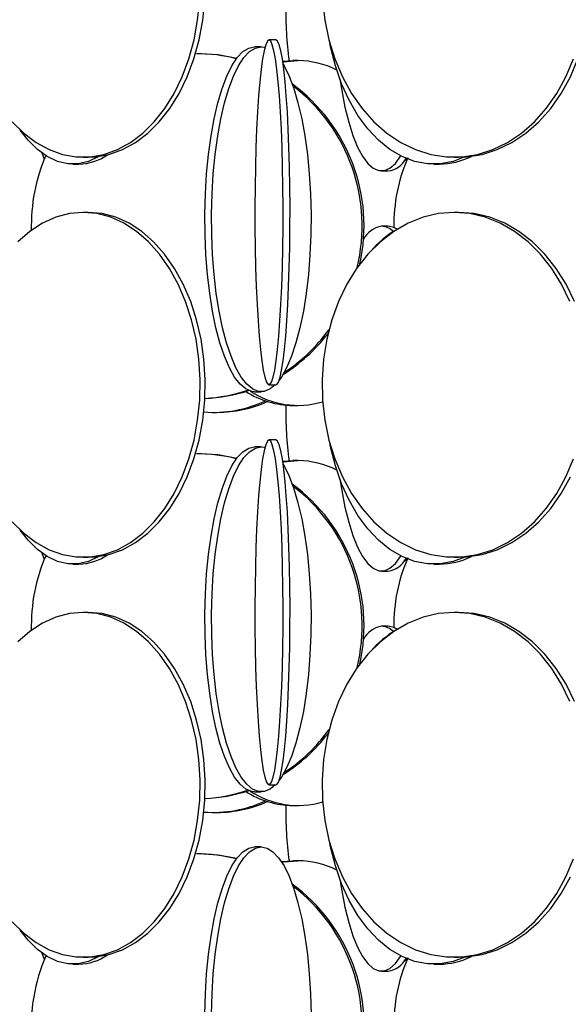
# Model space of a CAD drawing. Header units: millimetres. Extents: x 495 to 2657, y 518 to 2595.
# Tile 69 of 91: x 2436 to 2476, y 1918 to 1989. Entities that reach past the tile are written whole.
import ezdxf

# ---------------------------------------------------------------- set-up
doc = ezdxf.new("R2010")
doc.units = ezdxf.units.MM

msp = doc.modelspace()

# ---------------------------------------------------------------- linework, layer by layer
at = {"color": 7, "linetype": 'Continuous', "lineweight": 25}
for p, q in [((2454.894, 1987.548), (2454.396, 1987.548)), ((2449.292, 1986.548), (2449.15, 1986.548)), ((2453.835, 1987.048), (2453.357, 1987.048)), ((2453.835, 1987.048), (2454.1, 1987.015)), ((2455.388, 1986.002), (2456.132, 1986.048)), ((2456.494, 1986.048), (2456.132, 1986.048)), ((2437.931, 1979.352), (2438.114, 1978.915)), ((2440.191, 1978.548), (2440.621, 1978.548)), ((2440.933, 1979.048), (2441.301, 1979.048)), ((2464.289, 1978.917), (2464.345, 1978.743)), ((2464.32, 1978.823), (2464.401, 1978.931)), ((2466.342, 1978.548), (2466.73, 1978.548)), ((2467.816, 1979.048), (2468.137, 1979.048)), ((2462.555, 1978.048), (2463.036, 1978.048)), ((2441.301, 1975.048), (2440.933, 1975.048)), ((2468.137, 1975.048), (2467.816, 1975.048)), ((2463.036, 1974.048), (2462.555, 1974.048)), ((2454.396, 1962.548), (2454.894, 1962.548)), ((2453.357, 1962.048), (2453.835, 1962.048)), ((2456.132, 1961.048), (2456.494, 1961.048)), ((2450.372, 1960.548), (2450.647, 1960.548)), ((2453.835, 1958.048), (2453.357, 1958.048)), ((2453.835, 1958.048), (2454.1, 1958.015)), ((2454.894, 1958.548), (2454.396, 1958.548)), ((2449.292, 1957.548), (2449.15, 1957.548)), ((2455.388, 1957.002), (2456.132, 1957.048)), ((2456.494, 1957.048), (2456.132, 1957.048)), ((2437.931, 1950.352), (2438.114, 1949.915)), ((2440.933, 1950.048), (2441.301, 1950.048)), ((2467.816, 1950.048), (2468.137, 1950.048)), ((2440.191, 1949.548), (2440.621, 1949.548)), ((2464.289, 1949.917), (2464.345, 1949.743)), ((2464.32, 1949.823), (2464.401, 1949.931)), ((2466.342, 1949.548), (2466.73, 1949.548)), ((2462.555, 1949.048), (2463.036, 1949.048)), ((2441.301, 1946.048), (2440.933, 1946.048)), ((2468.137, 1946.048), (2467.816, 1946.048)), ((2463.036, 1945.048), (2462.555, 1945.048)), ((2453.357, 1933.048), (2453.835, 1933.048)), ((2454.396, 1933.548), (2454.894, 1933.548)), ((2450.372, 1931.548), (2450.647, 1931.548)), ((2456.132, 1932.048), (2456.494, 1932.048)), ((2453.835, 1929.048), (2453.357, 1929.048)), ((2449.292, 1928.548), (2449.15, 1928.548)), ((2455.289, 1927.989), (2456.132, 1928.048)), ((2456.494, 1928.048), (2456.132, 1928.048)), ((2437.931, 1921.352), (2438.114, 1920.915)), ((2440.933, 1921.048), (2441.301, 1921.048)), ((2464.289, 1920.917), (2464.345, 1920.743)), ((2464.32, 1920.823), (2464.401, 1920.931)), ((2467.816, 1921.048), (2468.137, 1921.048)), ((2440.191, 1920.548), (2440.621, 1920.548)), ((2462.555, 1920.048), (2463.036, 1920.048)), ((2466.342, 1920.548), (2466.73, 1920.548))]:
    msp.add_line(p, q, dxfattribs=at)
at = {"color": 7, "linetype": 'Continuous', "lineweight": 25, "flags": 128}
for points in [[(2435.792, 1981.613), (2436.624, 1980.785), (2437.518, 1980.109), (2438.459, 1979.593), (2439.435, 1979.245), (2440.431, 1979.07), (2441.435, 1979.07), (2442.432, 1979.245), (2443.408, 1979.593), (2444.349, 1980.109), (2445.243, 1980.785), (2446.075, 1981.613), (2446.836, 1982.58), (2447.513, 1983.672), (2448.099, 1984.876), (2448.583, 1986.173), (2448.961, 1987.545), (2449.225, 1988.974), (2449.374, 1990.438)], [(2441.301, 1979.048), (2441.803, 1979.07), (2442.8, 1979.245), (2443.776, 1979.593), (2444.717, 1980.109), (2445.61, 1980.785), (2446.443, 1981.613), (2447.203, 1982.58), (2447.881, 1983.672), (2448.466, 1984.876), (2448.951, 1986.173), (2449.328, 1987.545), (2449.593, 1988.974), (2449.741, 1990.438)], [(2458.275, 1990.438), (2458.442, 1988.974), (2458.742, 1987.545), (2459.168, 1986.173), (2459.716, 1984.876), (2460.378, 1983.672), (2461.144, 1982.58), (2462.003, 1981.613), (2462.945, 1980.785), (2463.955, 1980.109), (2465.018, 1979.593), (2466.122, 1979.245), (2467.249, 1979.07), (2468.384, 1979.07), (2469.511, 1979.245), (2470.614, 1979.593), (2471.678, 1980.109), (2472.687, 1980.785), (2473.629, 1981.613), (2474.488, 1982.58), (2475.255, 1983.672), (2475.916, 1984.876), (2476.464, 1986.173)], [(2468.137, 1979.048), (2468.705, 1979.07), (2469.832, 1979.245), (2470.935, 1979.593), (2471.999, 1980.109), (2473.009, 1980.785), (2473.95, 1981.613), (2474.81, 1982.58), (2475.576, 1983.672), (2476.237, 1984.876), (2476.785, 1986.173), (2477.212, 1987.545), (2477.511, 1988.974), (2477.679, 1990.438)], [(2454.396, 1987.548), (2454.275, 1987.461), (2454.156, 1987.199), (2454.039, 1986.766), (2453.928, 1986.169), (2453.824, 1985.416), (2453.727, 1984.517), (2453.64, 1983.486), (2453.564, 1982.336), (2453.499, 1981.083), (2453.447, 1979.746), (2453.408, 1978.343), (2453.383, 1976.894), (2453.372, 1975.419), (2453.376, 1973.938), (2453.394, 1972.474), (2453.426, 1971.045), (2453.471, 1969.673), (2453.53, 1968.376), (2453.601, 1967.172), (2453.683, 1966.08), (2453.775, 1965.113), (2453.875, 1964.285), (2453.983, 1963.609), (2454.097, 1963.093), (2454.215, 1962.745), (2454.335, 1962.57), (2454.457, 1962.57), (2454.577, 1962.745), (2454.695, 1963.093), (2454.809, 1963.609), (2454.917, 1964.285), (2455.018, 1965.113), (2455.11, 1966.08), (2455.192, 1967.172), (2455.262, 1968.376), (2455.321, 1969.673), (2455.367, 1971.045), (2455.399, 1972.474), (2455.416, 1973.938), (2455.42, 1975.419), (2455.409, 1976.894), (2455.384, 1978.343), (2455.345, 1979.746), (2455.293, 1981.083), (2455.228, 1982.336), (2455.152, 1983.486), (2455.065, 1984.517), (2454.968, 1985.416), (2454.864, 1986.169), (2454.753, 1986.766), (2454.637, 1987.199), (2454.517, 1987.461), (2454.396, 1987.548)], [(2454.894, 1962.548), (2454.955, 1962.57), (2455.076, 1962.745), (2455.194, 1963.093), (2455.307, 1963.609), (2455.415, 1964.285), (2455.516, 1965.113), (2455.608, 1966.08), (2455.69, 1967.172), (2455.761, 1968.376), (2455.819, 1969.673), (2455.865, 1971.045), (2455.897, 1972.474), (2455.915, 1973.938), (2455.918, 1975.419), (2455.908, 1976.894), (2455.883, 1978.343), (2455.844, 1979.746), (2455.792, 1981.083), (2455.727, 1982.336), (2455.65, 1983.486), (2455.563, 1984.517), (2455.467, 1985.416), (2455.362, 1986.169), (2455.251, 1986.766), (2455.135, 1987.199), (2455.016, 1987.461), (2454.894, 1987.548), (2454.894, 1987.548)], [(2468.584, 1979.062), (2467.74, 1978.745), (2466.81, 1978.57), (2465.874, 1978.57), (2464.945, 1978.745), (2464.035, 1979.093), (2463.157, 1979.609), (2462.324, 1980.285), (2461.548, 1981.113), (2460.839, 1982.08), (2460.207, 1983.172), (2459.661, 1984.376), (2459.209, 1985.673), (2458.858, 1987.045), (2458.799, 1987.328)], [(2452.058, 1986.211), (2450.709, 1986.461), (2449.292, 1986.548)], [(2453.357, 1962.048), (2453.143, 1962.07), (2452.718, 1962.245), (2452.303, 1962.593), (2451.902, 1963.109), (2451.522, 1963.785), (2451.167, 1964.613), (2450.844, 1965.58), (2450.555, 1966.672), (2450.306, 1967.876), (2450.1, 1969.173), (2449.939, 1970.545), (2449.826, 1971.974), (2449.763, 1973.438), (2449.751, 1974.919), (2449.788, 1976.394), (2449.877, 1977.843), (2450.013, 1979.246), (2450.197, 1980.583), (2450.425, 1981.836), (2450.695, 1982.986), (2451.001, 1984.017), (2451.341, 1984.916), (2451.709, 1985.669), (2452.1, 1986.266), (2452.509, 1986.699), (2452.93, 1986.961), (2453.357, 1987.048), (2453.357, 1987.048)], [(2454.845, 1962.548), (2454.473, 1962.245), (2454.049, 1962.07), (2453.622, 1962.07), (2453.197, 1962.245), (2452.782, 1962.593), (2452.381, 1963.109), (2452.001, 1963.785), (2451.646, 1964.613), (2451.322, 1965.58), (2451.034, 1966.672), (2450.785, 1967.876), (2450.578, 1969.173), (2450.418, 1970.545), (2450.305, 1971.974), (2450.242, 1973.438), (2450.229, 1974.919), (2450.267, 1976.394), (2450.355, 1977.843), (2450.492, 1979.246), (2450.676, 1980.583), (2450.904, 1981.836), (2451.173, 1982.986), (2451.48, 1984.017), (2451.82, 1984.916), (2452.188, 1985.669), (2452.579, 1986.266), (2452.988, 1986.699), (2453.409, 1986.961), (2453.835, 1987.048), (2453.835, 1987.048)], [(2455.42, 1985.778), (2455.483, 1985.669), (2455.851, 1984.916), (2456.19, 1984.017), (2456.497, 1982.986), (2456.766, 1981.836), (2456.995, 1980.583), (2457.178, 1979.246), (2457.315, 1977.843), (2457.403, 1976.394), (2457.441, 1974.919), (2457.429, 1973.438), (2457.366, 1971.974), (2457.253, 1970.545), (2457.092, 1969.173), (2456.886, 1967.876), (2456.637, 1966.672), (2456.348, 1965.58), (2456.024, 1964.613), (2455.67, 1963.785), (2455.29, 1963.109), (2455.128, 1962.879)], [(2455.396, 1985.947), (2455.473, 1985.961), (2456.494, 1986.048)], [(2459.529, 1984.719), (2459.663, 1983.876), (2459.899, 1982.672), (2460.173, 1981.58), (2460.48, 1980.613), (2460.816, 1979.785), (2461.176, 1979.109), (2461.556, 1978.593), (2461.95, 1978.245), (2462.353, 1978.07), (2462.758, 1978.07), (2463.16, 1978.245), (2463.554, 1978.593), (2463.934, 1979.109), (2463.95, 1979.135)], [(2442.075, 1979.101), (2442.062, 1979.093), (2441.325, 1978.745), (2440.571, 1978.57), (2439.812, 1978.57), (2439.058, 1978.745), (2438.32, 1979.093), (2437.609, 1979.609), (2436.934, 1980.285), (2436.369, 1981.017)], [(2435.792, 1952.613), (2436.624, 1951.785), (2437.518, 1951.109), (2438.459, 1950.593), (2439.435, 1950.245), (2440.431, 1950.07), (2441.435, 1950.07), (2442.432, 1950.245), (2443.408, 1950.593), (2444.349, 1951.109), (2445.243, 1951.785), (2446.075, 1952.613), (2446.836, 1953.58), (2447.513, 1954.672), (2448.099, 1955.876), (2448.583, 1957.173), (2448.961, 1958.545), (2449.225, 1959.974), (2449.374, 1961.438), (2449.403, 1962.919), (2449.314, 1964.394), (2449.107, 1965.843), (2448.786, 1967.246), (2448.354, 1968.583), (2447.818, 1969.836), (2447.186, 1970.986), (2446.465, 1972.017), (2445.667, 1972.916), (2444.803, 1973.669), (2443.884, 1974.266), (2442.924, 1974.699), (2441.936, 1974.961), (2440.933, 1975.048)], [(2440.933, 1975.048), (2439.931, 1974.961), (2438.943, 1974.699), (2437.983, 1974.266), (2437.064, 1973.669), (2436.2, 1972.916)], [(2441.301, 1950.048), (2441.803, 1950.07), (2442.8, 1950.245), (2443.776, 1950.593), (2444.717, 1951.109), (2445.61, 1951.785), (2446.443, 1952.613), (2447.203, 1953.58), (2447.881, 1954.672), (2448.466, 1955.876), (2448.951, 1957.173), (2449.328, 1958.545), (2449.593, 1959.974), (2449.741, 1961.438), (2449.771, 1962.919), (2449.682, 1964.394), (2449.475, 1965.843), (2449.153, 1967.246), (2448.722, 1968.583), (2448.186, 1969.836), (2447.553, 1970.986), (2446.833, 1972.017), (2446.035, 1972.916), (2445.17, 1973.669), (2444.252, 1974.266), (2443.291, 1974.699), (2442.303, 1974.961), (2441.301, 1975.048), (2441.301, 1975.048)], [(2467.816, 1975.048), (2466.683, 1974.961), (2465.566, 1974.699), (2464.481, 1974.266), (2463.442, 1973.669), (2462.465, 1972.916), (2461.563, 1972.017), (2460.748, 1970.986), (2460.033, 1969.836), (2459.427, 1968.583), (2458.939, 1967.246), (2458.576, 1965.843), (2458.342, 1964.394), (2458.241, 1962.919), (2458.275, 1961.438), (2458.442, 1959.974), (2458.742, 1958.545), (2459.168, 1957.173), (2459.716, 1955.876), (2460.378, 1954.672), (2461.144, 1953.58), (2462.003, 1952.613), (2462.945, 1951.785), (2463.955, 1951.109), (2465.018, 1950.593), (2466.122, 1950.245), (2467.249, 1950.07), (2468.384, 1950.07), (2469.511, 1950.245), (2470.614, 1950.593), (2471.678, 1951.109), (2472.687, 1951.785), (2473.629, 1952.613), (2474.488, 1953.58), (2475.255, 1954.672), (2475.916, 1955.876), (2476.464, 1957.173)], [(2476.205, 1968.583), (2475.599, 1969.836), (2474.884, 1970.986), (2474.07, 1972.017), (2473.167, 1972.916), (2472.19, 1973.669), (2471.152, 1974.266), (2470.066, 1974.699), (2468.949, 1974.961), (2467.816, 1975.048)], [(2476.526, 1968.583), (2475.92, 1969.836), (2475.205, 1970.986), (2474.391, 1972.017), (2473.489, 1972.916), (2472.511, 1973.669), (2471.473, 1974.266), (2470.387, 1974.699), (2469.27, 1974.961), (2468.137, 1975.048), (2468.137, 1975.048)], [(2463.686, 1973.821), (2463.441, 1973.961), (2463.036, 1974.048)], [(2453.357, 1933.048), (2453.143, 1933.07), (2452.718, 1933.245), (2452.303, 1933.593), (2451.902, 1934.109), (2451.522, 1934.785), (2451.167, 1935.613), (2450.844, 1936.58), (2450.555, 1937.672), (2450.306, 1938.876), (2450.1, 1940.173), (2449.939, 1941.545), (2449.826, 1942.974), (2449.763, 1944.438), (2449.751, 1945.919), (2449.788, 1947.394), (2449.877, 1948.843), (2450.013, 1950.246), (2450.197, 1951.583), (2450.425, 1952.836), (2450.695, 1953.986), (2451.001, 1955.017), (2451.341, 1955.916), (2451.709, 1956.669), (2452.1, 1957.266), (2452.509, 1957.699), (2452.93, 1957.961), (2453.357, 1958.048), (2453.357, 1958.048)], [(2454.845, 1933.548), (2454.473, 1933.245), (2454.049, 1933.07), (2453.622, 1933.07), (2453.197, 1933.245), (2452.782, 1933.593), (2452.381, 1934.109), (2452.001, 1934.785), (2451.646, 1935.613), (2451.322, 1936.58), (2451.034, 1937.672), (2450.785, 1938.876), (2450.578, 1940.173), (2450.418, 1941.545), (2450.305, 1942.974), (2450.242, 1944.438), (2450.229, 1945.919), (2450.267, 1947.394), (2450.355, 1948.843), (2450.492, 1950.246), (2450.676, 1951.583), (2450.904, 1952.836), (2451.173, 1953.986), (2451.48, 1955.017), (2451.82, 1955.916), (2452.188, 1956.669), (2452.579, 1957.266), (2452.988, 1957.699), (2453.409, 1957.961), (2453.835, 1958.048), (2453.835, 1958.048)], [(2454.396, 1958.548), (2454.275, 1958.461), (2454.156, 1958.199), (2454.039, 1957.766), (2453.928, 1957.169), (2453.824, 1956.416), (2453.727, 1955.517), (2453.64, 1954.486), (2453.564, 1953.336), (2453.499, 1952.083), (2453.447, 1950.746), (2453.408, 1949.343), (2453.383, 1947.894), (2453.372, 1946.419), (2453.376, 1944.938), (2453.394, 1943.474), (2453.426, 1942.045), (2453.471, 1940.673), (2453.53, 1939.376), (2453.601, 1938.172), (2453.683, 1937.08), (2453.775, 1936.113), (2453.875, 1935.285), (2453.983, 1934.609), (2454.097, 1934.093), (2454.215, 1933.745), (2454.335, 1933.57), (2454.457, 1933.57), (2454.577, 1933.745), (2454.695, 1934.093), (2454.809, 1934.609), (2454.917, 1935.285), (2455.018, 1936.113), (2455.11, 1937.08), (2455.192, 1938.172), (2455.262, 1939.376), (2455.321, 1940.673), (2455.367, 1942.045), (2455.399, 1943.474), (2455.416, 1944.938), (2455.42, 1946.419), (2455.409, 1947.894), (2455.384, 1949.343), (2455.345, 1950.746), (2455.293, 1952.083), (2455.228, 1953.336), (2455.152, 1954.486), (2455.065, 1955.517), (2454.968, 1956.416), (2454.864, 1957.169), (2454.753, 1957.766), (2454.637, 1958.199), (2454.517, 1958.461), (2454.396, 1958.548)], [(2454.894, 1933.548), (2454.955, 1933.57), (2455.076, 1933.745), (2455.194, 1934.093), (2455.307, 1934.609), (2455.415, 1935.285), (2455.516, 1936.113), (2455.608, 1937.08), (2455.69, 1938.172), (2455.761, 1939.376), (2455.819, 1940.673), (2455.865, 1942.045), (2455.897, 1943.474), (2455.915, 1944.938), (2455.918, 1946.419), (2455.908, 1947.894), (2455.883, 1949.343), (2455.844, 1950.746), (2455.792, 1952.083), (2455.727, 1953.336), (2455.65, 1954.486), (2455.563, 1955.517), (2455.467, 1956.416), (2455.362, 1957.169), (2455.251, 1957.766), (2455.135, 1958.199), (2455.016, 1958.461), (2454.894, 1958.548), (2454.894, 1958.548)], [(2468.584, 1950.062), (2467.74, 1949.745), (2466.81, 1949.57), (2465.874, 1949.57), (2464.945, 1949.745), (2464.035, 1950.093), (2463.157, 1950.609), (2462.324, 1951.285), (2461.548, 1952.113), (2460.839, 1953.08), (2460.207, 1954.172), (2459.661, 1955.376), (2459.209, 1956.673), (2458.858, 1958.045), (2458.799, 1958.328)], [(2452.058, 1957.211), (2450.709, 1957.461), (2449.292, 1957.548)], [(2455.42, 1956.778), (2455.483, 1956.669), (2455.851, 1955.916), (2456.19, 1955.017), (2456.497, 1953.986), (2456.766, 1952.836), (2456.995, 1951.583), (2457.178, 1950.246), (2457.315, 1948.843), (2457.403, 1947.394), (2457.441, 1945.919), (2457.429, 1944.438), (2457.366, 1942.974), (2457.253, 1941.545), (2457.092, 1940.173), (2456.886, 1938.876), (2456.637, 1937.672), (2456.348, 1936.58), (2456.024, 1935.613), (2455.67, 1934.785), (2455.29, 1934.109), (2455.128, 1933.879)], [(2455.396, 1956.947), (2455.473, 1956.961), (2456.494, 1957.048)], [(2459.529, 1955.719), (2459.663, 1954.876), (2459.899, 1953.672), (2460.173, 1952.58), (2460.48, 1951.613), (2460.816, 1950.785), (2461.176, 1950.109), (2461.556, 1949.593), (2461.95, 1949.245), (2462.353, 1949.07), (2462.758, 1949.07), (2463.16, 1949.245), (2463.554, 1949.593), (2463.934, 1950.109), (2463.95, 1950.135)], [(2468.137, 1950.048), (2468.705, 1950.07), (2469.832, 1950.245), (2470.935, 1950.593), (2471.999, 1951.109), (2473.009, 1951.785), (2473.95, 1952.613), (2474.81, 1953.58), (2475.576, 1954.672), (2476.237, 1955.876)], [(2442.075, 1950.101), (2442.062, 1950.093), (2441.325, 1949.745), (2440.571, 1949.57), (2439.812, 1949.57), (2439.058, 1949.745), (2438.32, 1950.093), (2437.609, 1950.609), (2436.934, 1951.285), (2436.369, 1952.017)], [(2435.792, 1923.613), (2436.624, 1922.785), (2437.518, 1922.109), (2438.459, 1921.593), (2439.435, 1921.245), (2440.431, 1921.07), (2441.435, 1921.07), (2442.432, 1921.245), (2443.408, 1921.593), (2444.349, 1922.109), (2445.243, 1922.785), (2446.075, 1923.613), (2446.836, 1924.58), (2447.513, 1925.672), (2448.099, 1926.876), (2448.583, 1928.173), (2448.961, 1929.545), (2449.225, 1930.974), (2449.374, 1932.438), (2449.403, 1933.919), (2449.314, 1935.394), (2449.107, 1936.843), (2448.786, 1938.246), (2448.354, 1939.583), (2447.818, 1940.836), (2447.186, 1941.986), (2446.465, 1943.017), (2445.667, 1943.916), (2444.803, 1944.669), (2443.884, 1945.266), (2442.924, 1945.699), (2441.936, 1945.961), (2440.933, 1946.048)], [(2440.933, 1946.048), (2439.931, 1945.961), (2438.943, 1945.699), (2437.983, 1945.266), (2437.064, 1944.669), (2436.2, 1943.916)], [(2441.301, 1921.048), (2441.803, 1921.07), (2442.8, 1921.245), (2443.776, 1921.593), (2444.717, 1922.109), (2445.61, 1922.785), (2446.443, 1923.613), (2447.203, 1924.58), (2447.881, 1925.672), (2448.466, 1926.876), (2448.951, 1928.173), (2449.328, 1929.545), (2449.593, 1930.974), (2449.741, 1932.438), (2449.771, 1933.919), (2449.682, 1935.394), (2449.475, 1936.843), (2449.153, 1938.246), (2448.722, 1939.583), (2448.186, 1940.836), (2447.553, 1941.986), (2446.833, 1943.017), (2446.035, 1943.916), (2445.17, 1944.669), (2444.252, 1945.266), (2443.291, 1945.699), (2442.303, 1945.961), (2441.301, 1946.048), (2441.301, 1946.048)], [(2467.816, 1946.048), (2466.683, 1945.961), (2465.566, 1945.699), (2464.481, 1945.266), (2463.442, 1944.669), (2462.465, 1943.916), (2461.563, 1943.017), (2460.748, 1941.986), (2460.033, 1940.836), (2459.427, 1939.583), (2458.939, 1938.246), (2458.576, 1936.843), (2458.342, 1935.394), (2458.241, 1933.919), (2458.275, 1932.438), (2458.442, 1930.974), (2458.742, 1929.545), (2459.168, 1928.173), (2459.716, 1926.876), (2460.378, 1925.672), (2461.144, 1924.58), (2462.003, 1923.613), (2462.945, 1922.785), (2463.955, 1922.109), (2465.018, 1921.593), (2466.122, 1921.245), (2467.249, 1921.07), (2468.384, 1921.07), (2469.511, 1921.245), (2470.614, 1921.593), (2471.678, 1922.109), (2472.687, 1922.785), (2473.629, 1923.613), (2474.488, 1924.58), (2475.255, 1925.672), (2475.916, 1926.876), (2476.464, 1928.173)], [(2476.205, 1939.583), (2475.599, 1940.836), (2474.884, 1941.986), (2474.07, 1943.017), (2473.167, 1943.916), (2472.19, 1944.669), (2471.152, 1945.266), (2470.066, 1945.699), (2468.949, 1945.961), (2467.816, 1946.048)], [(2476.526, 1939.583), (2475.92, 1940.836), (2475.205, 1941.986), (2474.391, 1943.017), (2473.489, 1943.916), (2472.511, 1944.669), (2471.473, 1945.266), (2470.387, 1945.699), (2469.27, 1945.961), (2468.137, 1946.048), (2468.137, 1946.048)], [(2463.686, 1944.821), (2463.441, 1944.961), (2463.036, 1945.048)], [(2468.584, 1921.062), (2467.74, 1920.745), (2466.81, 1920.57), (2465.874, 1920.57), (2464.945, 1920.745), (2464.035, 1921.093), (2463.157, 1921.609), (2462.324, 1922.285), (2461.548, 1923.113), (2460.839, 1924.08), (2460.207, 1925.172), (2459.661, 1926.376), (2459.209, 1927.673), (2458.858, 1929.045), (2458.799, 1929.328)], [(2449.751, 1916.919), (2449.788, 1918.394), (2449.877, 1919.843), (2450.013, 1921.246), (2450.197, 1922.583), (2450.425, 1923.836), (2450.695, 1924.986), (2451.001, 1926.017), (2451.341, 1926.916), (2451.709, 1927.669), (2452.1, 1928.266), (2452.509, 1928.699), (2452.93, 1928.961), (2453.357, 1929.048), (2453.357, 1929.048)], [(2450.229, 1916.919), (2450.267, 1918.394), (2450.355, 1919.843), (2450.492, 1921.246), (2450.676, 1922.583), (2450.904, 1923.836), (2451.173, 1924.986), (2451.48, 1926.017), (2451.82, 1926.916), (2452.188, 1927.669), (2452.579, 1928.266), (2452.988, 1928.699), (2453.409, 1928.961), (2453.835, 1929.048)], [(2453.835, 1929.048), (2454.262, 1928.961), (2454.683, 1928.699), (2455.092, 1928.266), (2455.483, 1927.669), (2455.851, 1926.916), (2456.19, 1926.017), (2456.497, 1924.986), (2456.766, 1923.836), (2456.995, 1922.583), (2457.178, 1921.246), (2457.315, 1919.843), (2457.403, 1918.394), (2457.441, 1916.919)], [(2452.058, 1928.211), (2450.709, 1928.461), (2449.292, 1928.548)], [(2455.325, 1927.933), (2455.473, 1927.961), (2456.494, 1928.048)], [(2459.529, 1926.719), (2459.663, 1925.876), (2459.899, 1924.672), (2460.173, 1923.58), (2460.48, 1922.613), (2460.816, 1921.785), (2461.176, 1921.109), (2461.556, 1920.593), (2461.95, 1920.245), (2462.353, 1920.07), (2462.758, 1920.07), (2463.16, 1920.245), (2463.554, 1920.593), (2463.934, 1921.109), (2463.95, 1921.135)], [(2468.137, 1921.048), (2468.705, 1921.07), (2469.832, 1921.245), (2470.935, 1921.593), (2471.999, 1922.109), (2473.009, 1922.785), (2473.95, 1923.613), (2474.81, 1924.58), (2475.576, 1925.672), (2476.237, 1926.876)], [(2442.075, 1921.101), (2442.062, 1921.093), (2441.325, 1920.745), (2440.571, 1920.57), (2439.812, 1920.57), (2439.058, 1920.745), (2438.32, 1921.093), (2437.609, 1921.609), (2436.934, 1922.285), (2436.369, 1923.017)]]:
    msp.add_lwpolyline(points, dxfattribs=at)
at = {"color": 7, "linetype": 'Continuous', "lineweight": 25}
for centre, radius, start, end in [((2482.204, 1989.54), 26.589, 178.85791, 187.56161), ((2449.147, 1975.03), 11.518, 75.47672, 89.98758), ((2456.458, 1979.76), 6.288, 63.08264, 89.66952), ((2448.54, 1974.073), 12.745, 347.46404, 53.7718), ((2448.385, 1974.069), 12.758, 346.18587, 52.66137), ((2450.133, 1974.054), 12.965, 156.81803, 181.34733), ((2440.549, 1982.301), 3.753, 271.0976, 304.74724), ((2462.819, 1979.713), 1.679, 277.43248, 333.51243), ((2475.993, 1974.049), 12.559, 156.77972, 180.39278), ((2466.689, 1983.883), 5.335, 270.44309, 296.4655), ((2462.878, 1972.225), 1.852, 100.04328, 152.36947), ((2467.641, 1967.077), 7.82, 121.32257, 138.40721), ((2462.45, 1972.703), 1.349, 44.81159, 85.54139), ((2448.817, 1973.659), 12.203, 303.15444, 324.43582), ((2448.978, 1973.64), 12.177, 301.8785, 322.75574), ((2449.144, 1973.087), 11.539, 273.00187, 288.81469), ((2449.287, 1973.085), 11.537, 272.28907, 288.54097), ((2456.186, 1967.454), 6.406, 237.19927, 269.52462), ((2456.486, 1967.301), 6.245, 236.3825, 286.72474), ((2450.362, 1969.43), 8.881, 265.52214, 295.11217), ((2450.627, 1969.461), 8.913, 270.1335, 294.27376), ((2482.204, 1960.54), 26.589, 178.85791, 187.56161), ((2449.147, 1946.03), 11.518, 75.47672, 89.98758), ((2456.458, 1950.76), 6.288, 63.08264, 89.66952), ((2448.54, 1945.073), 12.745, 347.46404, 53.7718), ((2448.385, 1945.069), 12.758, 346.18587, 52.66137), ((2450.133, 1945.054), 12.965, 156.81803, 181.34733), ((2440.549, 1953.301), 3.753, 271.0976, 304.74724), ((2475.993, 1945.049), 12.559, 156.77972, 180.39278), ((2466.689, 1954.883), 5.335, 270.44309, 296.4655), ((2462.819, 1950.713), 1.679, 277.43248, 333.51243), ((2462.878, 1943.225), 1.852, 100.04328, 152.36947), ((2462.45, 1943.703), 1.349, 44.81159, 85.54139), ((2467.641, 1938.077), 7.82, 121.32257, 138.40721), ((2448.978, 1944.64), 12.177, 301.8785, 322.75574), ((2448.817, 1944.659), 12.203, 303.15444, 324.43582), ((2449.144, 1944.087), 11.539, 273.00187, 288.81469), ((2449.287, 1944.085), 11.537, 272.28907, 288.54097), ((2456.186, 1938.454), 6.406, 237.19927, 269.52462), ((2456.486, 1938.301), 6.245, 236.3825, 286.72474), ((2450.362, 1940.43), 8.881, 265.52214, 295.11217), ((2450.627, 1940.461), 8.913, 270.1335, 294.27376), ((2482.204, 1931.54), 26.589, 178.85791, 187.56161), ((2449.147, 1917.03), 11.518, 75.47672, 89.98758), ((2456.458, 1921.76), 6.288, 63.08264, 89.66952), ((2448.539, 1916.072), 12.747, 347.02321, 53.76992), ((2448.383, 1916.067), 12.761, 345.39423, 52.65841), ((2450.14, 1916.052), 12.971, 156.8208, 184.18725), ((2440.549, 1924.301), 3.753, 271.0976, 304.74724), ((2462.819, 1921.713), 1.679, 277.43248, 333.51243), ((2475.993, 1916.049), 12.559, 156.77972, 180.39278), ((2466.689, 1925.883), 5.335, 270.44309, 296.4655)]:
    msp.add_arc(centre, radius, start, end, dxfattribs=at)

doc.saveas('drawing.dxf')
